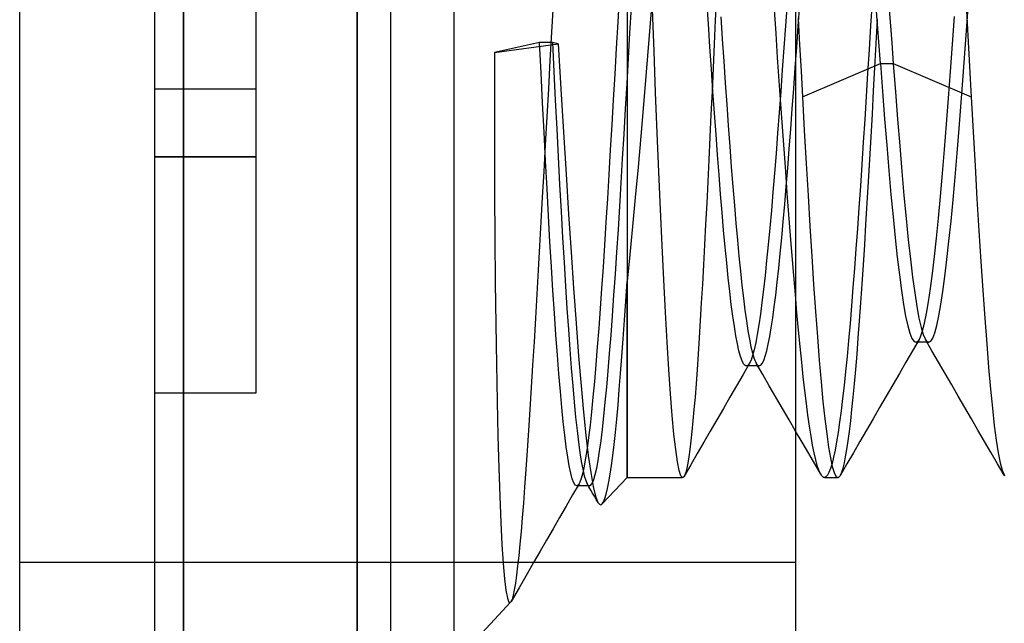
# Model space of a CAD drawing. Header units: millimetres. Extents: x -1 to 50, y 0 to 191.
# Tile 79 of 146: x 0 to 2.92, y 142.32 to 144.11. Entities that reach past the tile are written whole.
import ezdxf

# ---------------------------------------------------------------- set-up
doc = ezdxf.new("R2010")
doc.units = ezdxf.units.MM
doc.layers.add('MAIN-1', color=7, linetype='Continuous')
doc.layers.add('MAIN-2', color=7, linetype='Continuous')

msp = doc.modelspace()

# ---------------------------------------------------------------- linework, layer by layer
at = {"layer": 'MAIN-1'}
for p, q in [((0, 0), (0, 187.5)), ((1, 187.5), (1, 0))]:
    msp.add_line(p, q, dxfattribs=at)
at = {"layer": 'MAIN-2'}
for p, q in [((1, 0), (1, 187.5)), ((1, 0), (1, 187.5)), ((1.1, 23.45), (1.1, 167.05)), ((1.288, 23.45), (1.288, 167.05)), ((0.4, 147.16), (0.4, 141.34)), ((0.4852, 141.34), (0.4852, 147.16)), ((0.4852, 147.16), (0.4852, 141.34)), ((2.3, 141.4975), (2.3, 147.0025)), ((1.8, 145.7067), (1.8, 142.75)), ((0.7, 144.6), (0.7, 143.9)), ((1.7767, 144.1758), (1.7723, 144.0984)), ((2.0412, 144.0932), (2.0367, 144.1615)), ((2.065, 144.1754), (2.0617, 144.1043)), ((2.5414, 144.1056), (2.5367, 144.1708)), ((2.5754, 144.1618), (2.58, 144.0996)), ((2.8083, 144.1009), (2.8143, 144.1835)), ((1.5811, 144.1508), (1.5764, 144.0685)), ((1.8086, 144.0666), (1.8129, 144.1422)), ((1.8727, 144.1442), (1.8648, 144.0468)), ((1.8801, 144.0127), (1.8753, 144.1361)), ((2.2416, 144.0646), (2.2368, 144.1355)), ((2.2742, 144.1537), (2.2695, 144.0877)), ((2.3076, 144.087), (2.3121, 144.1503)), ((2.5261, 144.1587), (2.5218, 144.0877)), ((2.8051, 144.1513), (2.808, 144.0959)), ((2.0617, 144.1043), (2.0585, 144.0335)), ((2.0779, 144.1142), (2.0823, 144.0479)), ((2.3074, 144.1105), (2.3116, 144.0318)), ((2.5386, 144.0351), (2.5424, 144.1062)), ((2.5461, 144.0407), (2.5414, 144.1056)), ((2.7651, 144.033), (2.7711, 144.1149)), ((1.7723, 144.0984), (1.7679, 144.0213)), ((2.0457, 144.0256), (2.0412, 144.0932)), ((2.2695, 144.0877), (2.2649, 144.0222)), ((2.3032, 144.0245), (2.3076, 144.087)), ((2.5218, 144.0877), (2.5175, 144.0173)), ((2.58, 144.0996), (2.5845, 144.0377)), ((2.8023, 144.0193), (2.8083, 144.1009)), ((2.808, 144.0959), (2.8111, 144.0406)), ((1.5764, 144.0685), (1.5717, 143.9854)), ((1.8043, 143.9915), (1.8086, 144.0666)), ((1.8648, 144.0468), (1.8568, 143.9502)), ((2.0823, 144.0479), (2.0867, 143.9826)), ((2.2465, 143.9942), (2.2416, 144.0646)), ((1.5409, 144.0383), (1.407, 144.0092)), ((1.407, 144.0092), (1.596, 144.0346)), ((1.5453, 143.9484), (1.5409, 144.0383)), ((1.5791, 144.0383), (1.5409, 144.0383)), ((1.596, 144.0346), (1.5791, 144.0383)), ((1.5791, 144.0383), (1.5832, 143.9524)), ((1.596, 144.0346), (1.6039, 143.9015)), ((1.7679, 144.0213), (1.7636, 143.9448)), ((2.0502, 143.9589), (2.0457, 144.0256)), ((2.0585, 144.0335), (2.0552, 143.9632)), ((2.2649, 144.0222), (2.2602, 143.9573)), ((2.2987, 143.9629), (2.3032, 144.0245)), ((2.3116, 144.0318), (2.3157, 143.9539)), ((2.5175, 144.0173), (2.5132, 143.9477)), ((2.5348, 143.9647), (2.5386, 144.0351)), ((2.5509, 143.9765), (2.5461, 144.0407)), ((2.5845, 144.0377), (2.5891, 143.9765)), ((2.7591, 143.9525), (2.7651, 144.033)), ((2.7963, 143.939), (2.8023, 144.0193)), ((2.8111, 144.0406), (2.8141, 143.9857)), ((1.407, 144.0092), (1.4068, 143.8672)), ((1.8001, 143.9166), (1.8043, 143.9915)), ((1.8849, 143.8906), (1.8801, 144.0127)), ((2.2513, 143.9246), (2.2465, 143.9942)), ((2.8141, 143.9857), (2.8171, 143.9311)), ((1.5717, 143.9854), (1.5669, 143.9016)), ((2.0547, 143.8932), (2.0502, 143.9589)), ((2.0552, 143.9632), (2.052, 143.8937)), ((2.0867, 143.9826), (2.0911, 143.9181)), ((2.2602, 143.9573), (2.2556, 143.8934)), ((2.2943, 143.902), (2.2987, 143.9629)), ((2.3198, 143.877), (2.5509, 143.9765)), ((2.531, 143.8951), (2.5348, 143.9647)), ((2.5508, 143.9765), (2.5891, 143.9765)), ((2.5508, 143.9765), (2.5572, 143.893)), ((2.5891, 143.9765), (2.8201, 143.877)), ((2.5891, 143.9765), (2.5954, 143.8925)), ((1.5496, 143.8599), (1.5453, 143.9484)), ((1.5832, 143.9524), (1.5874, 143.8672)), ((1.7636, 143.9448), (1.7592, 143.869)), ((1.8568, 143.9502), (1.8488, 143.8546)), ((2.3157, 143.9539), (2.3198, 143.877)), ((2.5132, 143.9477), (2.5089, 143.8788)), ((2.7531, 143.8735), (2.7591, 143.9525)), ((2.7903, 143.8604), (2.7963, 143.939)), ((2.8171, 143.9311), (2.8201, 143.877)), ((0.4, 143.9), (0.4, 143.9)), ((0.4, 143.9), (0.4, 143.9)), ((0.7, 143.9), (0.4, 143.9)), ((0.7, 143.9), (0.7, 143.7)), ((0.7, 143.9), (0.7, 143.9)), ((0.7, 143.9), (0.7, 143.9)), ((1.5669, 143.9016), (1.5622, 143.8177)), ((1.6039, 143.9015), (1.6116, 143.7724)), ((1.7957, 143.8417), (1.8001, 143.9166)), ((2.0911, 143.9181), (2.0955, 143.8546)), ((2.2561, 143.856), (2.2513, 143.9246)), ((2.2899, 143.8415), (2.2943, 143.902)), ((1.7592, 143.869), (1.7549, 143.7942)), ((1.8896, 143.7709), (1.8849, 143.8906)), ((2.052, 143.8937), (2.0488, 143.8251)), ((2.0592, 143.8289), (2.0547, 143.8932)), ((2.2556, 143.8934), (2.2509, 143.8307)), ((2.3198, 143.877), (2.3254, 143.7776)), ((2.5089, 143.8788), (2.5046, 143.8106)), ((2.5272, 143.8264), (2.531, 143.8951)), ((2.5572, 143.893), (2.5635, 143.812)), ((2.5954, 143.8925), (2.6018, 143.8108)), ((2.7471, 143.7964), (2.7531, 143.8735)), ((2.8201, 143.877), (2.8258, 143.7736)), ((1.4068, 143.8672), (1.407, 143.7275)), ((1.554, 143.7729), (1.5496, 143.8599)), ((1.5874, 143.8672), (1.5917, 143.7828)), ((1.7914, 143.7673), (1.7957, 143.8417)), ((1.8488, 143.8546), (1.8408, 143.7607)), ((2.0955, 143.8546), (2.1, 143.7921)), ((2.2609, 143.7885), (2.2561, 143.856)), ((2.2854, 143.7817), (2.2899, 143.8415)), ((2.7843, 143.7841), (2.7903, 143.8604)), ((1.5622, 143.8177), (1.5575, 143.7353)), ((2.0488, 143.8251), (2.0456, 143.7575)), ((2.0638, 143.7662), (2.0592, 143.8289)), ((2.2509, 143.8307), (2.2463, 143.7695)), ((2.5046, 143.8106), (2.5003, 143.7434)), ((2.5234, 143.7588), (2.5272, 143.8264)), ((2.5635, 143.812), (2.5698, 143.7339)), ((2.6018, 143.8108), (2.6082, 143.732)), ((1.5917, 143.7828), (1.596, 143.6993)), ((1.7549, 143.7942), (1.7505, 143.7204)), ((2.1, 143.7921), (2.1045, 143.7305)), ((2.2656, 143.722), (2.2609, 143.7885)), ((2.2809, 143.7231), (2.2854, 143.7817)), ((2.7411, 143.7217), (2.7471, 143.7964)), ((2.7783, 143.7103), (2.7843, 143.7841)), ((1.5584, 143.6877), (1.554, 143.7729)), ((1.6116, 143.7724), (1.6192, 143.6479)), ((1.7871, 143.6941), (1.7914, 143.7673)), ((1.8408, 143.7607), (1.8327, 143.6689)), ((1.8944, 143.6549), (1.8896, 143.7709)), ((2.0456, 143.7575), (2.0424, 143.6911)), ((2.0683, 143.7052), (2.0638, 143.7662)), ((2.2463, 143.7695), (2.2417, 143.7097)), ((2.3254, 143.7776), (2.331, 143.6803)), ((2.5197, 143.6922), (2.5234, 143.7588)), ((2.8258, 143.7736), (2.8314, 143.6727)), ((1.407, 143.7275), (1.4075, 143.5908)), ((1.5575, 143.7353), (1.5531, 143.6559)), ((2.1045, 143.7305), (2.109, 143.6703)), ((2.2764, 143.6664), (2.2809, 143.7231)), ((2.5003, 143.7434), (2.4959, 143.6772)), ((2.5698, 143.7339), (2.5761, 143.6592)), ((2.6082, 143.732), (2.6145, 143.6565)), ((0.4, 143.7), (0.7, 143.7)), ((0.7, 143.7), (0.4, 143.7)), ((0.7, 143.7), (0.7, 143)), ((1.596, 143.6993), (1.6003, 143.6173)), ((1.7505, 143.7204), (1.7462, 143.6476)), ((1.7828, 143.6225), (1.7871, 143.6941)), ((2.0728, 143.6461), (2.0683, 143.7052)), ((2.2417, 143.7097), (2.2371, 143.6516)), ((2.2704, 143.6566), (2.2656, 143.722)), ((2.735, 143.65), (2.7411, 143.7217)), ((2.7723, 143.6396), (2.7783, 143.7103)), ((1.5629, 143.6047), (1.5584, 143.6877)), ((1.8327, 143.6689), (1.8246, 143.5795)), ((2.0424, 143.6911), (2.0392, 143.6259)), ((2.109, 143.6703), (2.1136, 143.6118)), ((2.272, 143.6117), (2.2764, 143.6664)), ((2.331, 143.6803), (2.3365, 143.5856)), ((2.4959, 143.6772), (2.4916, 143.6124)), ((2.5159, 143.6268), (2.5197, 143.6922)), ((2.8314, 143.6727), (2.8371, 143.5749)), ((1.5531, 143.6559), (1.5488, 143.5804)), ((1.6192, 143.6479), (1.6267, 143.5294)), ((1.7462, 143.6476), (1.7419, 143.5762)), ((1.8993, 143.5434), (1.8944, 143.6549)), ((2.0773, 143.5891), (2.0728, 143.6461)), ((2.2371, 143.6516), (2.2325, 143.5952)), ((2.2751, 143.5921), (2.2704, 143.6566)), ((2.5761, 143.6592), (2.5823, 143.5883)), ((2.6145, 143.6565), (2.6209, 143.5848)), ((2.729, 143.5819), (2.735, 143.65)), ((2.7663, 143.5723), (2.7723, 143.6396)), ((1.6003, 143.6173), (1.6047, 143.5375)), ((1.7785, 143.5527), (1.7828, 143.6225)), ((2.0392, 143.6259), (2.0361, 143.5621)), ((2.1136, 143.6118), (2.1182, 143.5559)), ((2.2675, 143.5591), (2.272, 143.6117)), ((2.4916, 143.6124), (2.4872, 143.549)), ((2.5121, 143.5628), (2.5159, 143.6268)), ((1.4075, 143.5908), (1.4084, 143.4575)), ((1.5488, 143.5804), (1.5448, 143.5076)), ((1.5673, 143.5245), (1.5629, 143.6047)), ((1.8246, 143.5795), (1.8164, 143.4931)), ((2.0818, 143.5344), (2.0773, 143.5891)), ((2.2325, 143.5952), (2.2278, 143.541)), ((2.2799, 143.5288), (2.2751, 143.5921)), ((2.3365, 143.5856), (2.3421, 143.4939)), ((2.5823, 143.5883), (2.5886, 143.5217)), ((2.6209, 143.5848), (2.6272, 143.5172)), ((2.723, 143.5182), (2.729, 143.5819)), ((1.7419, 143.5762), (1.7375, 143.5062)), ((1.7743, 143.4844), (1.7785, 143.5527)), ((2.0361, 143.5621), (2.0329, 143.4998)), ((2.1182, 143.5559), (2.1227, 143.5027)), ((2.2631, 143.5084), (2.2675, 143.5591)), ((2.4872, 143.549), (2.4828, 143.4872)), ((2.5083, 143.5002), (2.5121, 143.5628)), ((2.7603, 143.5089), (2.7663, 143.5723)), ((2.8371, 143.5749), (2.8428, 143.4806)), ((1.5717, 143.4475), (1.5673, 143.5245)), ((1.6047, 143.5375), (1.6091, 143.4604)), ((1.6267, 143.5294), (1.634, 143.4176)), ((1.9041, 143.4367), (1.8993, 143.5434)), ((2.0864, 143.482), (2.0818, 143.5344)), ((2.2278, 143.541), (2.2232, 143.4889)), ((2.2847, 143.4669), (2.2799, 143.5288)), ((2.5886, 143.5217), (2.5948, 143.4595)), ((1.5448, 143.5076), (1.5408, 143.4361)), ((1.7375, 143.5062), (1.7332, 143.4382)), ((1.8164, 143.4931), (1.8082, 143.41)), ((2.0329, 143.4998), (2.0298, 143.439)), ((2.1227, 143.5027), (2.1272, 143.4525)), ((2.2586, 143.4597), (2.2631, 143.5084)), ((2.3421, 143.4939), (2.3476, 143.4056)), ((2.5046, 143.4391), (2.5083, 143.5002)), ((2.6272, 143.5172), (2.6336, 143.4543)), ((2.7171, 143.4589), (2.723, 143.5182)), ((2.7543, 143.4497), (2.7603, 143.5089)), ((1.6091, 143.4604), (1.6134, 143.3867)), ((1.77, 143.4176), (1.7743, 143.4844)), ((2.0909, 143.4323), (2.0864, 143.482)), ((2.2232, 143.4889), (2.2186, 143.4392)), ((2.2895, 143.4066), (2.2847, 143.4669)), ((2.4828, 143.4872), (2.4785, 143.427)), ((2.8428, 143.4806), (2.8485, 143.3901)), ((1.4084, 143.4575), (1.4095, 143.3279)), ((1.5408, 143.4361), (1.5367, 143.3644)), ((1.5761, 143.3738), (1.5717, 143.4475)), ((1.7332, 143.4382), (1.7289, 143.3727)), ((1.909, 143.3351), (1.9041, 143.4367)), ((2.0298, 143.439), (2.0266, 143.3799)), ((2.0955, 143.3853), (2.0909, 143.4323)), ((2.1272, 143.4525), (2.1316, 143.4052)), ((2.2186, 143.4392), (2.2139, 143.3921)), ((2.2542, 143.4133), (2.2586, 143.4597)), ((2.5007, 143.3798), (2.5046, 143.4391)), ((2.5948, 143.4595), (2.601, 143.4024)), ((2.6336, 143.4543), (2.6399, 143.3963)), ((2.7111, 143.4042), (2.7171, 143.4589)), ((2.7483, 143.3952), (2.7543, 143.4497)), ((1.634, 143.4176), (1.6414, 143.3104)), ((1.7656, 143.3525), (1.77, 143.4176)), ((1.8082, 143.41), (1.8, 143.3305)), ((2.1316, 143.4052), (2.1361, 143.3608)), ((2.2497, 143.3694), (2.2542, 143.4133)), ((2.2943, 143.3482), (2.2895, 143.4066)), ((2.3476, 143.4056), (2.3531, 143.3213)), ((2.4785, 143.427), (2.4741, 143.3687)), ((2.601, 143.4024), (2.6072, 143.3503)), ((2.7052, 143.3543), (2.7111, 143.4042)), ((1.5805, 143.3034), (1.5761, 143.3738)), ((1.6134, 143.3867), (1.6177, 143.3166)), ((2.0266, 143.3799), (2.0234, 143.3227)), ((2.1, 143.3412), (2.0955, 143.3853)), ((2.2139, 143.3921), (2.2093, 143.3478)), ((2.4969, 143.3223), (2.5007, 143.3798)), ((2.6399, 143.3963), (2.6462, 143.3436)), ((2.7423, 143.3456), (2.7483, 143.3952)), ((2.8485, 143.3901), (2.8544, 143.3037)), ((1.5367, 143.3644), (1.5326, 143.2927)), ((1.7289, 143.3727), (1.7246, 143.3101)), ((1.7613, 143.2895), (1.7656, 143.3525)), ((2.1361, 143.3608), (2.1405, 143.3194)), ((2.2093, 143.3478), (2.2046, 143.3064)), ((2.2453, 143.3283), (2.2497, 143.3694)), ((2.2991, 143.2919), (2.2943, 143.3482)), ((2.4741, 143.3687), (2.4697, 143.3123)), ((2.6072, 143.3503), (2.6134, 143.3036)), ((2.6462, 143.3436), (2.6526, 143.2968)), ((2.6993, 143.3094), (2.7052, 143.3543)), ((2.7363, 143.3012), (2.7423, 143.3456)), ((1.4095, 143.3279), (1.411, 143.2034)), ((1.6177, 143.3166), (1.622, 143.2504)), ((1.7963, 143.272), (1.8, 143.3305)), ((1.8, 142.75), (1.8, 143.3305)), ((1.914, 143.2394), (1.909, 143.3351)), ((2.0234, 143.3227), (2.0202, 143.2675)), ((2.1045, 143.3003), (2.1, 143.3412)), ((2.1405, 143.3194), (2.1449, 143.2811)), ((2.2409, 143.2902), (2.2453, 143.3283)), ((2.3531, 143.3213), (2.3587, 143.2414)), ((2.4931, 143.2668), (2.4969, 143.3223)), ((1.5326, 143.2927), (1.5285, 143.2215)), ((1.5848, 143.2362), (1.5805, 143.3034)), ((1.6414, 143.3104), (1.6489, 143.2066)), ((1.7246, 143.3101), (1.7204, 143.25)), ((1.757, 143.2291), (1.7613, 143.2895)), ((2.1091, 143.2626), (2.1045, 143.3003)), ((2.2046, 143.3064), (2.2, 143.2681)), ((2.2364, 143.2551), (2.2409, 143.2902)), ((2.3038, 143.238), (2.2991, 143.2919)), ((2.4697, 143.3123), (2.4653, 143.2579)), ((2.6134, 143.3036), (2.6196, 143.2626)), ((2.6526, 143.2968), (2.6589, 143.2561)), ((2.6934, 143.2698), (2.6993, 143.3094)), ((2.7303, 143.262), (2.7363, 143.3012)), ((2.8544, 143.3037), (2.8602, 143.2221)), ((1.7925, 143.2154), (1.7963, 143.272)), ((2.0202, 143.2675), (2.0171, 143.2144)), ((2.1136, 143.2281), (2.1091, 143.2626)), ((2.1449, 143.2811), (2.1494, 143.2457)), ((2.2, 143.2681), (2.1954, 143.2332)), ((2.4653, 143.2579), (2.4609, 143.2057)), ((2.4893, 143.2137), (2.4931, 143.2668)), ((2.6196, 143.2626), (2.6258, 143.2278)), ((2.6589, 143.2561), (2.6652, 143.2219)), ((2.6875, 143.2357), (2.6934, 143.2698)), ((2.7243, 143.2284), (2.7303, 143.262)), ((1.5892, 143.1725), (1.5848, 143.2362)), ((1.622, 143.2504), (1.6262, 143.1881)), ((1.7204, 143.25), (1.7162, 143.1924)), ((1.7527, 143.1716), (1.757, 143.2291)), ((1.919, 143.1505), (1.914, 143.2394)), ((2.1182, 143.197), (2.1136, 143.2281)), ((2.1494, 143.2457), (2.1538, 143.2135)), ((2.1954, 143.2332), (2.1907, 143.2017)), ((2.232, 143.2228), (2.2364, 143.2551)), ((2.3085, 143.1865), (2.3038, 143.238)), ((2.3587, 143.2414), (2.3643, 143.1662)), ((2.6258, 143.2278), (2.6321, 143.1993)), ((2.6816, 143.207), (2.6875, 143.2357)), ((2.7183, 143.2005), (2.7243, 143.2284)), ((1.411, 143.2034), (1.4128, 143.0854)), ((1.5285, 143.2215), (1.5244, 143.1513)), ((1.6489, 143.2066), (1.6564, 143.109)), ((1.7887, 143.1608), (1.7925, 143.2154)), ((2.0171, 143.2144), (2.0139, 143.1636)), ((2.1538, 143.2135), (2.1583, 143.1846)), ((2.1907, 143.2017), (2.1861, 143.1738)), ((2.2275, 143.1934), (2.232, 143.2228)), ((2.4609, 143.2057), (2.4565, 143.1559)), ((2.4855, 143.1631), (2.4893, 143.2137)), ((2.6321, 143.1993), (2.6383, 143.1772)), ((2.6652, 143.2219), (2.6716, 143.1942)), ((2.6757, 143.184), (2.6816, 143.207)), ((2.7123, 143.1786), (2.7183, 143.2005)), ((2.8602, 143.2221), (2.866, 143.146)), ((1.5936, 143.1125), (1.5892, 143.1725)), ((1.6262, 143.1881), (1.6305, 143.1294)), ((1.7162, 143.1924), (1.7119, 143.1371)), ((1.7484, 143.1172), (1.7527, 143.1716)), ((2.1228, 143.1694), (2.1182, 143.197)), ((2.1273, 143.1454), (2.1228, 143.1694)), ((2.1583, 143.1846), (2.1628, 143.1591)), ((2.1861, 143.1738), (2.1815, 143.1493)), ((2.2231, 143.1672), (2.2275, 143.1934)), ((2.3132, 143.1377), (2.3085, 143.1865)), ((2.6383, 143.1772), (2.6445, 143.1617)), ((2.6699, 143.1668), (2.6757, 143.184)), ((2.6716, 143.1942), (2.6779, 143.1732)), ((2.6779, 143.1732), (2.6843, 143.1588)), ((2.7063, 143.1628), (2.7123, 143.1786)), ((1.5244, 143.1513), (1.5203, 143.0827)), ((1.7849, 143.1083), (1.7887, 143.1608)), ((1.924, 143.0696), (1.919, 143.1505)), ((2.0139, 143.1636), (2.0108, 143.1153)), ((2.1319, 143.1251), (2.1273, 143.1454)), ((2.1628, 143.1591), (2.1672, 143.1372)), ((2.1815, 143.1493), (2.1769, 143.1284)), ((2.2142, 143.1249), (2.2186, 143.1443)), ((2.2186, 143.1443), (2.2231, 143.1672)), ((2.3643, 143.1662), (2.3698, 143.0965)), ((2.4565, 143.1559), (2.452, 143.1086)), ((2.4817, 143.1151), (2.4855, 143.1631)), ((2.6445, 143.1617), (2.6507, 143.1526)), ((2.6659, 143.1586), (2.6463, 143.125)), ((2.6507, 143.1526), (2.6569, 143.1503)), ((2.6592, 143.1502), (2.6561, 143.1502)), ((2.6569, 143.1503), (2.6591, 143.151)), ((2.6591, 143.151), (2.6613, 143.1525)), ((2.6624, 143.1502), (2.6592, 143.1502)), ((2.6613, 143.1525), (2.6634, 143.1549)), ((2.6656, 143.1502), (2.6624, 143.1502)), ((2.6634, 143.1549), (2.6656, 143.158)), ((2.6656, 143.158), (2.6677, 143.162)), ((2.6687, 143.1502), (2.6656, 143.1502)), ((2.6677, 143.162), (2.6699, 143.1668)), ((2.6719, 143.1502), (2.6687, 143.1502)), ((2.6751, 143.1502), (2.6719, 143.1502)), ((2.6783, 143.1502), (2.6751, 143.1502)), ((2.6815, 143.1502), (2.6783, 143.1502)), ((2.6847, 143.1502), (2.6815, 143.1502)), ((2.6843, 143.1588), (2.6859, 143.1562)), ((2.7038, 143.1252), (2.6843, 143.1587)), ((2.6879, 143.1502), (2.6847, 143.1502)), ((2.6859, 143.1562), (2.6876, 143.1541)), ((2.6876, 143.1541), (2.6893, 143.1524)), ((2.691, 143.1502), (2.6879, 143.1502)), ((2.6893, 143.1524), (2.6909, 143.1512)), ((2.6909, 143.1512), (2.6926, 143.1504)), ((2.6942, 143.1502), (2.691, 143.1502)), ((2.6926, 143.1504), (2.6943, 143.1502)), ((2.6943, 143.1502), (2.7003, 143.1533)), ((2.7003, 143.1533), (2.7063, 143.1628)), ((2.866, 143.146), (2.8717, 143.0757)), ((1.598, 143.0566), (1.5936, 143.1125)), ((1.6305, 143.1294), (1.6348, 143.0738)), ((1.7119, 143.1371), (1.7076, 143.0844)), ((1.7442, 143.0658), (1.7484, 143.1172)), ((2.0108, 143.1153), (2.0077, 143.0698)), ((2.1365, 143.1086), (2.1319, 143.1251)), ((2.1672, 143.1372), (2.1716, 143.1188)), ((2.1723, 143.1112), (2.1677, 143.0977)), ((2.1716, 143.1188), (2.1761, 143.1039)), ((2.1769, 143.1284), (2.1723, 143.1112)), ((2.2098, 143.109), (2.2142, 143.1249)), ((2.3179, 143.0915), (2.3132, 143.1377)), ((2.4779, 143.0699), (2.4817, 143.1151)), ((2.6463, 143.125), (2.6268, 143.0914)), ((2.7233, 143.0916), (2.7038, 143.1252)), ((1.4128, 143.0854), (1.4149, 142.9748)), ((1.5203, 143.0827), (1.5162, 143.016)), ((1.6564, 143.109), (1.6638, 143.021)), ((1.7076, 143.0844), (1.7033, 143.0345)), ((1.7811, 143.0581), (1.7849, 143.1083)), ((2.141, 143.0958), (2.1365, 143.1086)), ((2.1456, 143.0869), (2.141, 143.0958)), ((2.1634, 143.0887), (2.144, 143.0551)), ((2.1502, 143.0818), (2.1456, 143.0869)), ((2.1508, 143.0814), (2.1502, 143.0818)), ((2.1515, 143.0811), (2.1508, 143.0814)), ((2.1521, 143.0808), (2.1515, 143.0811)), ((2.1586, 143.0824), (2.154, 143.0805)), ((2.1631, 143.0881), (2.1586, 143.0824)), ((2.1677, 143.0977), (2.1631, 143.0881)), ((2.1761, 143.1039), (2.1805, 143.0927)), ((2.1805, 143.0927), (2.185, 143.0851)), ((2.2022, 143.055), (2.1827, 143.0885)), ((2.185, 143.0851), (2.1862, 143.0837)), ((2.1862, 143.0837), (2.1874, 143.0825)), ((2.1874, 143.0825), (2.1885, 143.0816)), ((2.1885, 143.0816), (2.1897, 143.081)), ((2.1897, 143.081), (2.1909, 143.0806)), ((2.1921, 143.0805), (2.1965, 143.0823)), ((2.1965, 143.0823), (2.2009, 143.0876)), ((2.2009, 143.0876), (2.2054, 143.0966)), ((2.2054, 143.0966), (2.2098, 143.109)), ((2.3225, 143.0481), (2.3179, 143.0915)), ((2.3698, 143.0965), (2.3753, 143.0327)), ((2.452, 143.1086), (2.4476, 143.064)), ((2.6268, 143.0914), (2.6073, 143.0578)), ((2.7428, 143.058), (2.7233, 143.0916)), ((1.6024, 143.005), (1.598, 143.0566)), ((1.6348, 143.0738), (1.6391, 143.0213)), ((1.7399, 143.0176), (1.7442, 143.0658)), ((1.7772, 143.0103), (1.7811, 143.0581)), ((1.929, 142.9973), (1.924, 143.0696)), ((2.0077, 143.0698), (2.0046, 143.0274)), ((2.144, 143.0551), (2.1246, 143.0216)), ((2.1527, 143.0806), (2.1521, 143.0808)), ((2.1533, 143.0805), (2.1527, 143.0806)), ((2.154, 143.0805), (2.1533, 143.0805)), ((2.1921, 143.0805), (2.1539, 143.0805)), ((2.1909, 143.0806), (2.1921, 143.0805)), ((2.2218, 143.0215), (2.2022, 143.055)), ((2.4476, 143.064), (2.4432, 143.0223)), ((2.4742, 143.0275), (2.4779, 143.0699)), ((2.6073, 143.0578), (2.5878, 143.0242)), ((2.7623, 143.0245), (2.7428, 143.058)), ((2.8717, 143.0757), (2.8773, 143.0119)), ((1.7033, 143.0345), (1.699, 142.9878)), ((2.0046, 143.0274), (2.0015, 142.9878)), ((2.3271, 143.0073), (2.3225, 143.0481)), ((2.3753, 143.0327), (2.3808, 142.9751)), ((2.4705, 142.9881), (2.4742, 143.0275)), ((2.5878, 143.0242), (2.5683, 142.9907)), ((2.7818, 142.9909), (2.7623, 143.0245)), ((0.4, 143), (0.4, 143)), ((0.7, 143), (0.4, 143)), ((0.7, 143), (0.7, 143)), ((1.5162, 143.016), (1.5121, 142.9512)), ((1.6068, 142.9576), (1.6024, 143.005)), ((1.6391, 143.0213), (1.6435, 142.9726)), ((1.6638, 143.021), (1.671, 142.943)), ((1.7357, 142.9726), (1.7399, 143.0176)), ((1.7734, 142.965), (1.7772, 143.0103)), ((1.934, 142.9337), (1.929, 142.9973)), ((2.1246, 143.0216), (2.1051, 142.988)), ((2.2413, 142.988), (2.2218, 143.0215)), ((2.3318, 142.9694), (2.3271, 143.0073)), ((2.4432, 143.0223), (2.4388, 142.9835)), ((2.8773, 143.0119), (2.8829, 142.9547)), ((1.4149, 142.9748), (1.4173, 142.8724)), ((1.6435, 142.9726), (1.6478, 142.9284)), ((1.699, 142.9878), (1.6947, 142.9445)), ((1.7314, 142.931), (1.7357, 142.9726)), ((1.7695, 142.9225), (1.7734, 142.965)), ((2.0015, 142.9878), (1.9984, 142.9512)), ((2.1051, 142.988), (2.0857, 142.9545)), ((2.2608, 142.9545), (2.2413, 142.988)), ((2.3364, 142.9342), (2.3318, 142.9694)), ((2.3808, 142.9751), (2.3863, 142.9238)), ((2.4388, 142.9835), (2.4345, 142.9474)), ((2.4667, 142.9514), (2.4705, 142.9881)), ((2.5683, 142.9907), (2.5488, 142.9571)), ((2.8013, 142.9574), (2.7818, 142.9909)), ((1.5121, 142.9512), (1.5081, 142.8887)), ((1.6111, 142.9144), (1.6068, 142.9576)), ((1.671, 142.943), (1.6781, 142.8747)), ((1.6947, 142.9445), (1.6904, 142.9046)), ((1.9984, 142.9512), (1.9954, 142.9173)), ((2.0857, 142.9545), (2.0663, 142.921)), ((2.2803, 142.921), (2.2608, 142.9545)), ((2.4345, 142.9474), (2.43, 142.9141)), ((2.463, 142.9175), (2.4667, 142.9514)), ((2.5488, 142.9571), (2.5293, 142.9236)), ((2.8208, 142.9239), (2.8013, 142.9574)), ((2.8829, 142.9547), (2.8886, 142.9039)), ((1.6155, 142.8754), (1.6111, 142.9144)), ((1.6478, 142.9284), (1.652, 142.8891)), ((1.7271, 142.8928), (1.7314, 142.931)), ((1.7656, 142.8831), (1.7695, 142.9225)), ((1.939, 142.8785), (1.934, 142.9337)), ((1.9954, 142.9173), (1.9923, 142.8861)), ((2.0663, 142.921), (2.0468, 142.8875)), ((2.2998, 142.8875), (2.2803, 142.921)), ((2.341, 142.9019), (2.3364, 142.9342)), ((2.3863, 142.9238), (2.3918, 142.8787)), ((2.43, 142.9141), (2.4256, 142.8834)), ((2.4592, 142.8864), (2.463, 142.9175)), ((2.5293, 142.9236), (2.5098, 142.89)), ((2.8402, 142.8903), (2.8208, 142.9239)), ((1.5081, 142.8887), (1.5041, 142.8293)), ((1.652, 142.8891), (1.6561, 142.8546)), ((1.6904, 142.9046), (1.6861, 142.8684)), ((1.7229, 142.8582), (1.7271, 142.8928)), ((1.7617, 142.8471), (1.7656, 142.8831)), ((1.9442, 142.8327), (1.939, 142.8785)), ((1.9923, 142.8861), (1.9892, 142.858)), ((2.0468, 142.8875), (2.0274, 142.854)), ((2.3192, 142.854), (2.2998, 142.8875)), ((2.3456, 142.8725), (2.341, 142.9019)), ((2.3918, 142.8787), (2.3973, 142.84)), ((2.4256, 142.8834), (2.4211, 142.8557)), ((2.4554, 142.8582), (2.4592, 142.8864)), ((2.5098, 142.89), (2.4905, 142.8566)), ((2.8597, 142.8568), (2.8402, 142.8903)), ((2.8886, 142.9039), (2.8943, 142.86)), ((1.4173, 142.8724), (1.4199, 142.7787)), ((1.6199, 142.8406), (1.6155, 142.8754)), ((1.6561, 142.8546), (1.6603, 142.8241)), ((1.6781, 142.8747), (1.6853, 142.8153)), ((1.6861, 142.8684), (1.6818, 142.836)), ((1.7186, 142.8274), (1.7229, 142.8582)), ((1.9892, 142.858), (1.9862, 142.8329)), ((2.0274, 142.854), (2.008, 142.8205)), ((2.3387, 142.8205), (2.3192, 142.854)), ((2.3502, 142.846), (2.3456, 142.8725)), ((2.4211, 142.8557), (2.4166, 142.831)), ((2.4516, 142.8332), (2.4554, 142.8582)), ((2.4905, 142.8566), (2.4711, 142.8232)), ((2.8791, 142.8233), (2.8597, 142.8568)), ((2.8943, 142.86), (2.9001, 142.8231)), ((1.5041, 142.8293), (1.5002, 142.7734)), ((1.6243, 142.8101), (1.6199, 142.8406)), ((1.6603, 142.8241), (1.6645, 142.7972)), ((1.6818, 142.836), (1.6774, 142.8076)), ((1.7144, 142.8005), (1.7186, 142.8274)), ((1.7579, 142.8147), (1.7617, 142.8471)), ((1.9493, 142.7966), (1.9442, 142.8327)), ((1.9862, 142.8329), (1.9831, 142.811)), ((2.008, 142.8205), (1.9888, 142.7873)), ((2.3565, 142.7899), (2.3387, 142.8205)), ((2.3548, 142.8227), (2.3502, 142.846)), ((2.3594, 142.8025), (2.3548, 142.8227)), ((2.3973, 142.84), (2.4028, 142.8079)), ((2.4166, 142.831), (2.4121, 142.8096)), ((2.4478, 142.8114), (2.4516, 142.8332)), ((2.4711, 142.8232), (2.4517, 142.7898)), ((2.8985, 142.7898), (2.8791, 142.8233)), ((2.9001, 142.8231), (2.9059, 142.7937)), ((1.6287, 142.784), (1.6243, 142.8101)), ((1.6645, 142.7972), (1.6689, 142.774)), ((1.6774, 142.8076), (1.6731, 142.7833)), ((1.6853, 142.8153), (1.6925, 142.7641)), ((1.7102, 142.7777), (1.7144, 142.8005)), ((1.7541, 142.7856), (1.7579, 142.8147)), ((1.9546, 142.7708), (1.9493, 142.7966)), ((1.9801, 142.7924), (1.977, 142.7772)), ((1.9831, 142.811), (1.9801, 142.7924)), ((2.3742, 142.7594), (2.3565, 142.7899)), ((2.364, 142.7855), (2.3594, 142.8025)), ((2.4028, 142.8079), (2.4084, 142.7827)), ((2.4076, 142.7915), (2.4031, 142.7766)), ((2.4121, 142.8096), (2.4076, 142.7915)), ((2.4517, 142.7898), (2.4323, 142.7564)), ((2.4403, 142.7776), (2.4441, 142.7928)), ((2.4441, 142.7928), (2.4478, 142.8114)), ((2.918, 142.7563), (2.8985, 142.7898)), ((2.9059, 142.7937), (2.9117, 142.7718)), ((1.4199, 142.7787), (1.4228, 142.6938)), ((1.5002, 142.7734), (1.4965, 142.7216)), ((1.6332, 142.7625), (1.6287, 142.784)), ((1.6377, 142.746), (1.6332, 142.7625)), ((1.6689, 142.7632), (1.6646, 142.7473)), ((1.6731, 142.7833), (1.6689, 142.7632)), ((1.6689, 142.774), (1.6732, 142.755)), ((1.6925, 142.7641), (1.6998, 142.7232)), ((1.706, 142.7589), (1.7102, 142.7777)), ((1.7503, 142.7596), (1.7541, 142.7856)), ((1.9597, 142.7552), (1.9546, 142.7708)), ((1.9888, 142.7873), (1.9696, 142.7541)), ((1.974, 142.7653), (1.971, 142.7568)), ((1.977, 142.7772), (1.974, 142.7653)), ((2.3685, 142.7718), (2.364, 142.7855)), ((2.3731, 142.7614), (2.3685, 142.7718)), ((2.3777, 142.7544), (2.3731, 142.7614)), ((2.3986, 142.765), (2.3941, 142.7567)), ((2.4031, 142.7766), (2.3986, 142.765)), ((2.4084, 142.7827), (2.4139, 142.7646)), ((2.4139, 142.7646), (2.4193, 142.7537)), ((2.4327, 142.7571), (2.4365, 142.7657)), ((2.4365, 142.7657), (2.4403, 142.7776)), ((2.9117, 142.7718), (2.9174, 142.7574)), ((1.6421, 142.7343), (1.6377, 142.746)), ((1.6582, 142.7314), (1.6389, 142.6981)), ((1.6465, 142.7274), (1.6421, 142.7343)), ((1.6603, 142.7357), (1.6561, 142.7283)), ((1.6646, 142.7473), (1.6603, 142.7357)), ((1.6732, 142.755), (1.6775, 142.7407)), ((1.6775, 142.7407), (1.6818, 142.731)), ((1.6818, 142.731), (1.683, 142.7292)), ((1.6873, 142.7219), (1.6819, 142.7311)), ((1.6932, 142.7273), (1.6975, 142.7337)), ((1.6975, 142.7337), (1.7017, 142.7443)), ((1.7017, 142.7443), (1.706, 142.7589)), ((1.7268, 142.6715), (1.8, 142.75)), ((1.7425, 142.7167), (1.7464, 142.7366)), ((1.7464, 142.7366), (1.7503, 142.7596)), ((1.8, 142.75), (1.9649, 142.75)), ((1.9649, 142.75), (1.9597, 142.7552)), ((1.9654, 142.75), (1.9649, 142.75)), ((1.9659, 142.7502), (1.9654, 142.75)), ((1.9664, 142.7504), (1.9659, 142.7502)), ((1.9669, 142.7508), (1.9664, 142.7504)), ((1.9674, 142.7512), (1.9669, 142.7508)), ((1.968, 142.7517), (1.9674, 142.7512)), ((1.971, 142.7568), (1.968, 142.7517)), ((2.3789, 142.7531), (2.3777, 142.7544)), ((2.3801, 142.752), (2.3789, 142.7531)), ((2.3814, 142.7511), (2.3801, 142.752)), ((2.3826, 142.7505), (2.3814, 142.7511)), ((2.3838, 142.7501), (2.3826, 142.7505)), ((2.3851, 142.75), (2.3838, 142.7501)), ((2.3896, 142.7517), (2.3851, 142.75)), ((2.3851, 142.75), (2.4249, 142.75)), ((2.3941, 142.7567), (2.3896, 142.7517)), ((2.4193, 142.7537), (2.4249, 142.75)), ((2.4249, 142.75), (2.4262, 142.7502)), ((2.4262, 142.7502), (2.4275, 142.7508)), ((2.4275, 142.7508), (2.4288, 142.7518)), ((2.4288, 142.7518), (2.4301, 142.7532)), ((2.4301, 142.7532), (2.4314, 142.755)), ((2.4314, 142.755), (2.4327, 142.7571)), ((2.9174, 142.7574), (2.9186, 142.7552)), ((1.4965, 142.7216), (1.4929, 142.6739)), ((1.6509, 142.7251), (1.6465, 142.7274)), ((1.6511, 142.7251), (1.6509, 142.7251)), ((1.689, 142.7251), (1.6509, 142.7251)), ((1.6512, 142.7251), (1.6511, 142.7251)), ((1.6514, 142.7251), (1.6512, 142.7251)), ((1.6515, 142.7252), (1.6514, 142.7251)), ((1.6517, 142.7252), (1.6515, 142.7252)), ((1.6518, 142.7252), (1.6517, 142.7252)), ((1.6561, 142.7283), (1.6518, 142.7252)), ((1.683, 142.7292), (1.6842, 142.7277)), ((1.6842, 142.7277), (1.6854, 142.7265)), ((1.6854, 142.7265), (1.6866, 142.7257)), ((1.6866, 142.7257), (1.6878, 142.7253)), ((1.6927, 142.7126), (1.6873, 142.7219)), ((1.6878, 142.7253), (1.689, 142.7251)), ((1.689, 142.7251), (1.6932, 142.7273)), ((1.6981, 142.7034), (1.6927, 142.7126)), ((1.7035, 142.6941), (1.6981, 142.7034)), ((1.6998, 142.7232), (1.707, 142.694)), ((1.7386, 142.7002), (1.7425, 142.7167)), ((1.4228, 142.6938), (1.426, 142.6179)), ((1.4929, 142.6739), (1.4894, 142.63)), ((1.6389, 142.6981), (1.6196, 142.6647)), ((1.7089, 142.6848), (1.7035, 142.6941)), ((1.707, 142.694), (1.714, 142.6761)), ((1.7143, 142.6756), (1.7089, 142.6848)), ((1.714, 142.6761), (1.7162, 142.6728)), ((1.7162, 142.6728), (1.7183, 142.6705)), ((1.7268, 142.6715), (1.7307, 142.6775)), ((1.7307, 142.6775), (1.7347, 142.6871)), ((1.7347, 142.6871), (1.7386, 142.7002)), ((1.6196, 142.6647), (1.6003, 142.6313)), ((1.7183, 142.6705), (1.7204, 142.6693)), ((1.7204, 142.6693), (1.7226, 142.669)), ((1.7226, 142.669), (1.7247, 142.6697)), ((1.7247, 142.6697), (1.7268, 142.6715)), ((1.426, 142.6179), (1.4294, 142.5515)), ((1.4894, 142.63), (1.4859, 142.5894)), ((1.6003, 142.6313), (1.581, 142.5979)), ((1.4859, 142.5894), (1.4825, 142.5522)), ((1.581, 142.5979), (1.5617, 142.5645)), ((1.5617, 142.5645), (1.5425, 142.5311)), ((1.4294, 142.5515), (1.4332, 142.4954)), ((1.4825, 142.5522), (1.4791, 142.5182)), ((1.5425, 142.5311), (1.5232, 142.4977)), ((2.3, 142.4975), (0, 142.4975)), ((1.4791, 142.5182), (1.4758, 142.4877)), ((1.5232, 142.4977), (1.5039, 142.4642)), ((1.4332, 142.4954), (1.4371, 142.45)), ((1.4758, 142.4877), (1.4725, 142.4605)), ((1.4371, 142.45), (1.4413, 142.4156)), ((1.4725, 142.4605), (1.4692, 142.437)), ((1.5039, 142.4642), (1.4802, 142.4233)), ((1.4413, 142.4156), (1.4457, 142.3923)), ((1.4802, 142.4233), (1.4565, 142.3823)), ((1.466, 142.4173), (1.4628, 142.4015)), ((1.4692, 142.437), (1.466, 142.4173)), ((1.4457, 142.3923), (1.4502, 142.3805)), ((1.4556, 142.3807), (1.4553, 142.3804)), ((1.4558, 142.3811), (1.4556, 142.3807)), ((1.4561, 142.3814), (1.4558, 142.3811)), ((1.4563, 142.3818), (1.4561, 142.3814)), ((1.4566, 142.3823), (1.4563, 142.3818)), ((1.4597, 142.3898), (1.4566, 142.3823)), ((1.4628, 142.4015), (1.4597, 142.3898)), ((0.4852, 141.34), (1.455, 142.3801)), ((1.4502, 142.3805), (1.455, 142.3801)), ((1.4553, 142.3804), (1.455, 142.3801))]:
    msp.add_line(p, q, dxfattribs=at)

doc.saveas('drawing.dxf')
